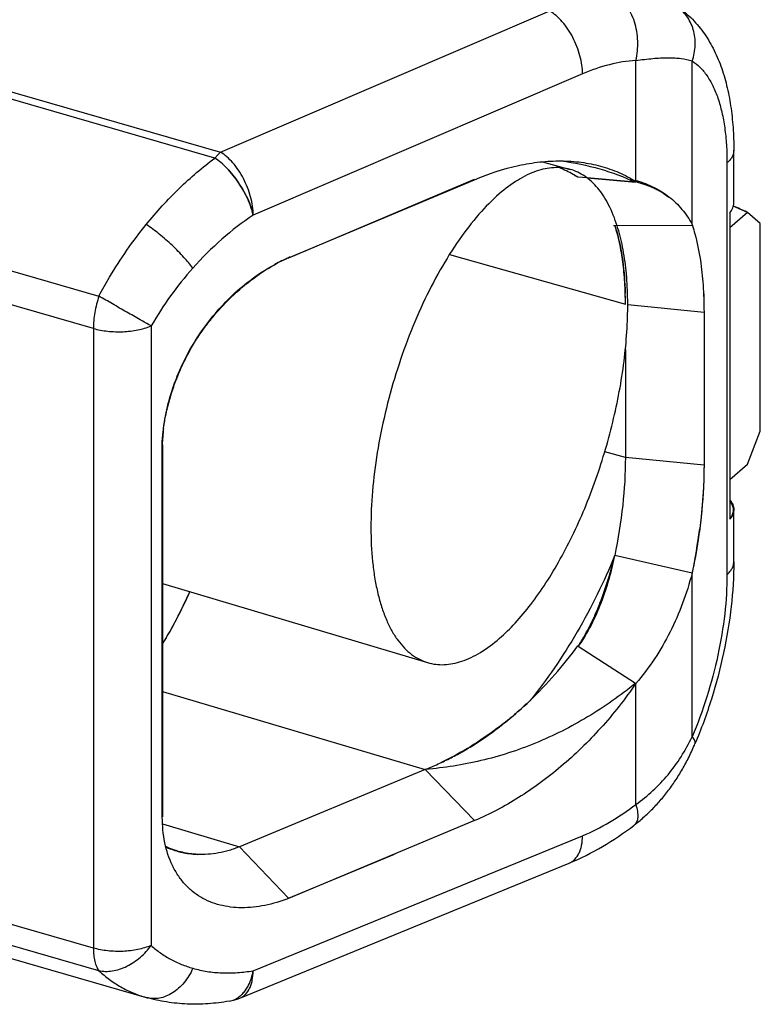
# Model space of a CAD drawing. Header units: millimetres. Extents: x 0 to 210, y 0 to 297.
# Tile 31 of 49: x 133.153 to 133.641, y 212.938 to 213.587. Entities that reach past the tile are written whole.
import ezdxf

# ---------------------------------------------------------------- set-up
doc = ezdxf.new("R2010")
doc.units = ezdxf.units.MM
doc.header["$LTSCALE"] = 19.36
doc.layers.get('0').update_dxf_attribs({"linetype": 'CONTINUOUS'})

msp = doc.modelspace()

# ---------------------------------------------------------------- linework, layer by layer
at = {"color": 9, "linetype": 'Continuous'}
for p, q in [((133.28191, 213.49617), (131.86914, 213.90401)), ((131.87278, 213.90792), (133.28555, 213.50009)), ((133.28555, 213.50009), (133.50261, 213.59318)), ((133.55935, 213.48072), (133.55935, 213.56056)), ((133.59643, 213.45242), (133.5965, 213.56025)), ((133.52421, 213.55167), (133.30713, 213.45858)), ((133.28372, 213.4983), (133.28191, 213.49617)), ((133.28555, 213.50009), (133.28372, 213.4983)), ((133.61943, 213.49295), (133.61943, 213.22151)), ((132.96878, 213.47351), (133.20546, 213.40519)), ((133.20176, 213.38384), (132.96509, 213.45216)), ((133.55401, 213.39957), (133.60428, 213.39462)), ((133.23985, 213.3855), (133.23985, 212.97685)), ((133.20176, 213.38384), (133.20176, 212.97519)), ((133.55245, 213.29869), (133.53888, 213.30253)), ((133.60428, 213.29359), (133.55245, 213.29869)), ((133.59647, 213.11443), (133.59644, 213.22235)), ((133.24733, 213.14437), (133.42045, 213.09288)), ((133.55934, 213.06989), (133.55937, 213.14976)), ((133.24734, 213.05712), (133.29811, 213.04203)), ((133.30713, 212.96024), (133.52422, 213.0493)), ((133.20176, 212.97519), (132.96507, 213.04351)), ((133.20546, 212.96025), (132.96879, 213.02857)), ((133.23647, 212.9426), (133.23674, 212.94252))]:
    msp.add_line(p, q, dxfattribs=at)
at = {"color": 6, "linetype": 'Continuous'}
for p, q in [((133.6239, 213.46672), (133.6239, 213.50129)), ((133.49787, 213.49377), (133.51602, 213.48872)), ((133.63305, 213.46034), (133.62129, 213.45016)), ((133.62129, 213.46013), (133.62129, 213.25807)), ((133.64138, 213.45313), (133.63305, 213.46034)), ((133.64138, 213.31601), (133.64138, 213.45313)), ((133.60428, 213.39462), (133.60428, 213.29359)), ((133.55245, 213.36995), (133.55245, 213.29869)), ((133.63305, 213.29436), (133.64138, 213.31601)), ((133.62129, 213.28418), (133.63305, 213.29436)), ((133.6239, 213.22984), (133.6239, 213.26441)), ((133.24733, 213.21571), (133.42212, 213.16341)), ((133.26393, 213.20727), (133.26405, 213.20724)), ((133.24966, 213.0414), (133.25248, 213.04056)), ((133.25442, 213.03998), (133.25676, 213.03928)), ((132.92917, 213.03131), (133.23647, 212.9426)), ((133.29835, 212.94217), (133.51544, 213.03123)), ((133.23669, 212.94254), (133.23674, 212.94252))]:
    msp.add_line(p, q, dxfattribs=at)
at = {"color": 7, "linetype": 'Continuous'}
for p, q in [((133.28974, 213.48948), (133.28971, 213.48951)), ((133.3304, 213.43043), (133.4529, 213.48189)), ((133.45283, 213.48204), (133.33042, 213.43025)), ((133.4529, 213.48189), (133.45294, 213.48191)), ((133.52727, 213.48307), (133.5211, 213.48362)), ((133.55917, 213.48018), (133.52727, 213.48307)), ((133.55791, 213.48161), (133.55556, 213.48181)), ((133.63305, 213.46034), (133.6236, 213.46443)), ((133.6326, 213.46055), (133.63305, 213.46034)), ((133.59685, 213.45162), (133.54453, 213.45154)), ((133.59664, 213.45162), (133.59666, 213.45155)), ((133.33042, 213.43025), (133.3301, 213.43029)), ((133.33035, 213.43041), (133.3304, 213.43043)), ((133.33037, 213.43051), (133.33055, 213.43059)), ((133.43645, 213.43254), (133.55245, 213.39973)), ((133.24718, 213.30698), (133.24718, 213.30703)), ((133.2472, 213.06161), (133.24718, 213.30698)), ((133.24719, 213.30719), (133.24733, 213.30703)), ((133.24733, 213.30703), (133.24733, 213.06165)), ((133.5454, 213.23401), (133.5453, 213.23376)), ((133.59646, 213.22242), (133.5454, 213.234)), ((133.59646, 213.22242), (133.59644, 213.22235)), ((133.52116, 213.1745), (133.5214, 213.17434)), ((133.52116, 213.1745), (133.5214, 213.17434)), ((133.5214, 213.17434), (133.55923, 213.14988)), ((133.42045, 213.09288), (133.29818, 213.04201)), ((133.45296, 213.05923), (133.42046, 213.09287)), ((133.42087, 213.09304), (133.42047, 213.09287)), ((133.42087, 213.09304), (133.42049, 213.09301)), ((133.24733, 213.06165), (133.2472, 213.0618)), ((133.45305, 213.05926), (133.33047, 213.00797)), ((133.29818, 213.04201), (133.29811, 213.04203)), ((133.29817, 213.04201), (133.33049, 213.0081)), ((133.25674, 213.03922), (133.25691, 213.03917)), ((133.33049, 213.0081), (133.40024, 213.03716)), ((133.30253, 212.94812), (133.30255, 212.94816)), ((133.30253, 212.94812), (133.30255, 212.94816)), ((133.29138, 212.94016), (133.29133, 212.94015))]:
    msp.add_line(p, q, dxfattribs=at)
at = {"color": 40, "linetype": 'Continuous'}
for p, q in [((133.51688, 213.48603), (133.51702, 213.48596)), ((133.51919, 213.48475), (133.51947, 213.48459)), ((133.52727, 213.48307), (133.55917, 213.48018)), ((133.5726, 213.47584), (133.57272, 213.47578)), ((133.54599, 213.45042), (133.54602, 213.45031)), ((133.54653, 213.44856), (133.54655, 213.44848)), ((133.55243, 213.40476), (133.55243, 213.40463)), ((133.55247, 213.40231), (133.55247, 213.40216))]:
    msp.add_line(p, q, dxfattribs=at)
at = {"color": 6, "linetype": 'Continuous'}
msp.add_lwpolyline([(133.55825, 213.05626), (133.55895, 213.0568), (133.55976, 213.05744), (133.56056, 213.05809), (133.56136, 213.05874), (133.56214, 213.05939), (133.56293, 213.06005), (133.5637, 213.06072), (133.56447, 213.0614), (133.56523, 213.06208), (133.56599, 213.06277), (133.56674, 213.06347), (133.56749, 213.06417), (133.56824, 213.06489), (133.56898, 213.06561), (133.56971, 213.06634), (133.57045, 213.06708), (133.57117, 213.06783), (133.5719, 213.06859), (133.57262, 213.06935), (133.57333, 213.07013), (133.57405, 213.07091), (133.57475, 213.07171), (133.57545, 213.07251), (133.57615, 213.07332), (133.57684, 213.07414), (133.57753, 213.07496), (133.57821, 213.0758), (133.57889, 213.07664), (133.57956, 213.07749), (133.58022, 213.07835), (133.58088, 213.07921), (133.58153, 213.08008), (133.58218, 213.08096), (133.58282, 213.08185), (133.58346, 213.08275), (133.58409, 213.08365), (133.58471, 213.08456), (133.58532, 213.08547), (133.58593, 213.08639), (133.58653, 213.08731), (133.58713, 213.08825), (133.58772, 213.08919), (133.58831, 213.09015), (133.58889, 213.09111), (133.58947, 213.09209), (133.59004, 213.09307), (133.5906, 213.09407), (133.59117, 213.09507), (133.59172, 213.09608), (133.59227, 213.0971), (133.59282, 213.09813), (133.59336, 213.09917), (133.59389, 213.10022), (133.59442, 213.10128), (133.59494, 213.10234), (133.59545, 213.10342), (133.59596, 213.1045), (133.59647, 213.10559), (133.59696, 213.10669), (133.59745, 213.1078), (133.59794, 213.10891), (133.59833, 213.10984)], dxfattribs=at)
at = {"color": 7, "linetype": 'Continuous'}
for centre, radius, start, end in [((133.26118, 213.46552), 0.037, 54.52793, 55.93703), ((133.24994, 213.4476), 0.05748, 33.78621, 34.15829), ((133.2341, 213.43689), 0.0766, 33.58433, 33.8597), ((133.23431, 213.43702), 0.07636, 33.30462, 33.58435), ((133.23441, 213.43709), 0.07623, 33.10054, 33.30453), ((133.54226, 213.26496), 0.21545, 65.20803, 67.81627), ((133.26764, 213.45021), 0.04037, 12.82192, 13.2471), ((133.26851, 213.45041), 0.03947, 12.3869, 12.82218), ((133.26951, 213.45063), 0.03845, 11.93983, 12.38695), ((133.53894, 213.42146), 0.0653, 27.50721, 28.19111), ((133.37902, 213.31961), 0.12102, 113.71048, 118.39655), ((133.36874, 213.34339), 0.09519, 113.18291, 113.64977), ((133.36408, 213.30355), 0.11695, 173.02483, 178.29324), ((133.3434, 213.30398), 0.09634, 178.21822, 178.84174), ((133.61123, 213.26673), 0.01328, 319.27572, 324.07739), ((133.61183, 213.26629), 0.01253, 324.10277, 324.47624), ((133.21241, 213.3022), 0.3923, 348.26501, 352.60223), ((133.31636, 213.31848), 0.24987, 309.32142, 313.84435), ((133.26836, 212.96719), 0.03938, 348.33532, 348.83115), ((133.26804, 212.96725), 0.03971, 348.83102, 349.32558), ((133.26779, 212.9673), 0.03996, 349.32556, 349.81881), ((133.28773, 212.95644), 0.0168, 305.55086, 306.4479), ((133.28732, 212.95699), 0.01749, 306.46305, 307.31422), ((133.28751, 212.95673), 0.01717, 307.31418, 308.88758), ((133.28733, 212.95696), 0.01746, 308.88755, 309.60527), ((133.28719, 212.95713), 0.01768, 309.60471, 310.33249), ((133.2871, 212.95723), 0.01781, 310.33248, 311.05188), ((133.28701, 212.95734), 0.01795, 311.05196, 311.74588)]:
    msp.add_arc(centre, radius, start, end, dxfattribs=at)
at = {"color": 40, "linetype": 'Continuous'}
for centre, radius, start, end in [((133.46899, 213.39713), 0.10098, 60.92732, 61.60039), ((133.4683, 213.39588), 0.10241, 60.198, 60.92715), ((133.46714, 213.39387), 0.10473, 58.98315, 60.02098), ((133.55319, 213.43588), 0.04442, 62.83484, 63.91961), ((133.55359, 213.43667), 0.04354, 62.29968, 62.83291), ((133.55381, 213.43709), 0.04306, 61.87555, 62.29946), ((133.44036, 213.41841), 0.11037, 16.85817, 17.47026), ((133.43599, 213.41709), 0.11493, 15.88899, 16.79838), ((133.31665, 213.3999), 0.23583, 1.17926, 1.7595), ((133.31087, 213.39979), 0.24161, 0.59983, 1.14801), ((133.30516, 213.39973), 0.24732, 359.99899, 0.56262)]:
    msp.add_arc(centre, radius, start, end, dxfattribs=at)
at = {"color": 9, "linetype": 'Continuous'}
msp.add_arc((133.4393, 213.2704), 0.23028, 138.31032, 150.01229, dxfattribs=at)
at = {"color": 6, "linetype": 'Continuous'}
for centre, radius, start, end in [((133.2585, 213.0189), 0.07942, 254.12307, 254.79758), ((133.2857, 212.973), 0.03333, 279.83186, 292.30524)]:
    msp.add_arc(centre, radius, start, end, dxfattribs=at)
at = {"color": 9, "linetype": 'Continuous'}
for points, knots in [([(133.55935, 213.56056), (133.56036, 213.5647), (133.56097, 213.57122), (133.56008, 213.57977), (133.55858, 213.586), (133.5563, 213.59175), (133.55332, 213.59682), (133.54974, 213.60101), (133.54694, 213.60319), (133.54548, 213.60406)], [0, 0, 0, 0, 0.264409, 0.399301, 0.532111, 0.660273, 0.78169, 0.895021, 1, 1, 1, 1]), ([(133.52421, 213.55167), (133.5242, 213.55363), (133.52387, 213.55767), (133.5226, 213.56374), (133.5206, 213.56984), (133.51793, 213.57574), (133.51469, 213.58122), (133.51102, 213.58608), (133.50703, 213.59012), (133.50411, 213.5923), (133.50263, 213.59319)], [0, 0, 0, 0, 0.120999, 0.249731, 0.383078, 0.517557, 0.649603, 0.775834, 0.893336, 1, 1, 1, 1]), ([(133.5965, 213.56025), (133.59767, 213.5636), (133.59903, 213.57058), (133.59798, 213.57934), (133.59552, 213.58568), (133.59294, 213.58995), (133.58968, 213.59365), (133.58711, 213.59567), (133.58575, 213.59656)], [0, 0, 0, 0, 0.261595, 0.514985, 0.638679, 0.760381, 0.880595, 1, 1, 1, 1]), ([(133.55935, 213.56056), (133.5535, 213.56016), (133.54147, 213.55816), (133.52997, 213.55414), (133.52421, 213.55167)], [0, 0, 0, 0, 0.483649, 1, 1, 1, 1]), ([(133.55935, 213.56056), (133.5631, 213.56108), (133.57017, 213.56193), (133.57878, 213.56243), (133.585, 213.56229), (133.59034, 213.56183), (133.59415, 213.56104), (133.5965, 213.56025)], [0, 0, 0, 0, 0.30327, 0.570531, 0.69047, 0.801588, 1, 1, 1, 1]), ([(133.5965, 213.56025), (133.59835, 213.55906), (133.60192, 213.55613), (133.60649, 213.55049), (133.61042, 213.54356), (133.61368, 213.53543), (133.61625, 213.52617), (133.61809, 213.51589), (133.6192, 213.50471), (133.61943, 213.49695), (133.61943, 213.49295)], [0, 0, 0, 0, 0.089418, 0.186683, 0.293961, 0.412465, 0.542647, 0.684389, 0.837138, 1, 1, 1, 1]), ([(133.23668, 213.45242), (133.24346, 213.46077), (133.25764, 213.47637), (133.27366, 213.49009), (133.28191, 213.49617)], [0, 0, 0, 0, 0.512228, 1, 1, 1, 1]), ([(133.30713, 213.45858), (133.30712, 213.46054), (133.30678, 213.46458), (133.30552, 213.47065), (133.30352, 213.47675), (133.30085, 213.48265), (133.29762, 213.48813), (133.29394, 213.49298), (133.28995, 213.49703), (133.28703, 213.49921), (133.28555, 213.50009)], [0, 0, 0, 0, 0.120997, 0.249727, 0.38307, 0.517546, 0.649591, 0.775824, 0.89333, 1, 1, 1, 1]), ([(133.6239, 213.50129), (133.6239, 213.50056), (133.6237, 213.49905), (133.62281, 213.49687), (133.62137, 213.49479), (133.62013, 213.49355), (133.61943, 213.49295)], [0, 0, 0, 0, 0.225337, 0.461679, 0.717946, 1, 1, 1, 1]), ([(133.30713, 213.45858), (133.29992, 213.45377), (133.28587, 213.4429), (133.27334, 213.43032), (133.26734, 213.42356)], [0, 0, 0, 0, 0.489418, 1, 1, 1, 1]), ([(133.20546, 213.40519), (133.20769, 213.4094), (133.21694, 213.42587), (133.22776, 213.44147), (133.23668, 213.45242)], [0, 0, 0, 0, 0.252365, 1, 1, 1, 1]), ([(133.26734, 213.42356), (133.2665, 213.42473), (133.26461, 213.42716), (133.26021, 213.43223), (133.25379, 213.43869), (133.2455, 213.44595), (133.23961, 213.45041), (133.23668, 213.45242)], [0, 0, 0, 0, 0.102159, 0.217821, 0.476614, 0.747537, 1, 1, 1, 1]), ([(133.20546, 213.40519), (133.20428, 213.40163), (133.2029, 213.39623), (133.20193, 213.38904), (133.20176, 213.38554), (133.20176, 213.38384)], [0, 0, 0, 0, 0.517126, 0.765709, 1, 1, 1, 1]), ([(133.23985, 213.3855), (133.2374, 213.38685), (133.23203, 213.38987), (133.22354, 213.3947), (133.21452, 213.3999), (133.20843, 213.40344), (133.20546, 213.40519)], [0, 0, 0, 0, 0.211462, 0.466771, 0.739143, 1, 1, 1, 1]), ([(133.20176, 213.38384), (133.20484, 213.38295), (133.21135, 213.38173), (133.22127, 213.38142), (133.23094, 213.38256), (133.23706, 213.38433), (133.23985, 213.3855)], [0, 0, 0, 0, 0.248563, 0.509934, 0.766119, 1, 1, 1, 1]), ([(133.61943, 213.22151), (133.62013, 213.2221), (133.62137, 213.22334), (133.62281, 213.22542), (133.6237, 213.2276), (133.6239, 213.22911), (133.6239, 213.22984)], [0, 0, 0, 0, 0.282054, 0.538321, 0.774663, 1, 1, 1, 1]), ([(133.61943, 213.22151), (133.61943, 213.21288), (133.6183, 213.19503), (133.61379, 213.16804), (133.60661, 213.14084), (133.60013, 213.12308), (133.59647, 213.11443)], [0, 0, 0, 0, 0.234933, 0.486013, 0.744213, 1, 1, 1, 1]), ([(133.55934, 213.06989), (133.56329, 213.07266), (133.57084, 213.07876), (133.58086, 213.08937), (133.58952, 213.1013), (133.59431, 213.10995), (133.59647, 213.11443)], [0, 0, 0, 0, 0.247111, 0.494967, 0.745366, 1, 1, 1, 1]), ([(133.59833, 213.10984), (133.59845, 213.11013), (133.59855, 213.11083), (133.59823, 213.11195), (133.59752, 213.11319), (133.59686, 213.114), (133.59647, 213.11443)], [0, 0, 0, 0, 0.180284, 0.395463, 0.66592, 1, 1, 1, 1]), ([(133.52422, 213.0493), (133.53033, 213.05181), (133.54254, 213.05793), (133.5538, 213.06563), (133.55934, 213.06989)], [0, 0, 0, 0, 0.486134, 1, 1, 1, 1]), ([(133.55934, 213.06989), (133.5598, 213.06839), (133.56035, 213.06618), (133.56065, 213.06332), (133.56064, 213.06145), (133.5604, 213.0598), (133.55993, 213.05836), (133.55922, 213.05716), (133.55859, 213.05652), (133.55825, 213.05626)], [0, 0, 0, 0, 0.327087, 0.469705, 0.598173, 0.713208, 0.816446, 0.910691, 1, 1, 1, 1]), ([(133.51544, 213.03123), (133.51611, 213.03151), (133.51742, 213.03221), (133.5198, 213.03421), (133.52165, 213.03699), (133.52293, 213.04023), (133.52393, 213.04409), (133.5242, 213.04718), (133.52422, 213.0493)], [0, 0, 0, 0, 0.102688, 0.208299, 0.437066, 0.564163, 0.700469, 1, 1, 1, 1]), ([(133.23985, 212.97685), (133.23706, 212.97569), (133.23094, 212.97391), (133.22127, 212.97277), (133.21135, 212.97308), (133.20484, 212.9743), (133.20176, 212.97519)], [0, 0, 0, 0, 0.233884, 0.490069, 0.75144, 1, 1, 1, 1]), ([(133.20546, 212.96025), (133.20684, 212.95998), (133.20978, 212.95968), (133.21436, 212.96002), (133.21916, 212.96116), (133.22564, 212.96379), (133.23302, 212.96877), (133.23783, 212.97404), (133.23985, 212.97685)], [0, 0, 0, 0, 0.105037, 0.219341, 0.342297, 0.472178, 0.740745, 1, 1, 1, 1]), ([(133.23985, 212.97685), (133.24181, 212.9751), (133.24593, 212.97182), (133.25264, 212.96766), (133.2598, 212.9643), (133.26481, 212.9626), (133.26735, 212.96187)], [0, 0, 0, 0, 0.250023, 0.498805, 0.748234, 1, 1, 1, 1]), ([(133.20176, 212.97519), (133.20176, 212.97363), (133.20189, 212.97067), (133.20257, 212.96654), (133.2037, 212.96306), (133.20482, 212.96107), (133.20546, 212.96025)], [0, 0, 0, 0, 0.299446, 0.567199, 0.800469, 1, 1, 1, 1]), ([(133.20546, 212.96025), (133.20766, 212.95818), (133.21228, 212.95431), (133.21984, 212.94939), (133.22792, 212.94543), (133.23358, 212.94343), (133.23647, 212.9426)], [0, 0, 0, 0, 0.251858, 0.500922, 0.74953, 1, 1, 1, 1]), ([(133.26735, 212.96187), (133.26585, 212.95849), (133.26212, 212.95231), (133.25559, 212.94631), (133.24978, 212.94328), (133.24538, 212.94199), (133.24099, 212.94167), (133.23813, 212.94213), (133.23677, 212.94252)], [0, 0, 0, 0, 0.282738, 0.544364, 0.665845, 0.781246, 0.891924, 1, 1, 1, 1]), ([(133.26735, 212.96187), (133.27043, 212.96099), (133.27679, 212.95959), (133.28664, 212.95863), (133.29683, 212.9588), (133.30368, 212.95965), (133.30713, 212.96024)], [0, 0, 0, 0, 0.23952, 0.485053, 0.738187, 1, 1, 1, 1]), ([(133.29835, 212.94217), (133.29903, 212.94244), (133.30033, 212.94315), (133.30272, 212.94514), (133.30456, 212.94792), (133.30584, 212.95116), (133.30684, 212.95502), (133.30711, 212.95812), (133.30713, 212.96024)], [0, 0, 0, 0, 0.102678, 0.208281, 0.43704, 0.564138, 0.700448, 1, 1, 1, 1])]:
    msp.add_open_spline(points, degree=3, knots=knots, dxfattribs=at)
at = {"color": 6, "linetype": 'Continuous'}
for points, knots in [([(133.58562, 213.59664), (133.58916, 213.59437), (133.59577, 213.5891), (133.604, 213.57949), (133.61058, 213.56863), (133.61567, 213.55676), (133.61946, 213.54401), (133.62207, 213.53044), (133.62359, 213.51611), (133.6239, 213.5063), (133.6239, 213.50129)], [0, 0, 0, 0, 0.117953, 0.235202, 0.352887, 0.472691, 0.596294, 0.724981, 0.859487, 1, 1, 1, 1]), ([(133.55245, 213.29869), (133.55245, 213.28819), (133.55113, 213.26646), (133.54767, 213.24499), (133.5454, 213.23401)], [0, 0, 0, 0, 0.483683, 1, 1, 1, 1]), ([(133.6239, 213.22984), (133.6239, 213.22004), (133.62265, 213.19991), (133.61762, 213.16961), (133.60962, 213.13927), (133.6024, 213.11949), (133.59833, 213.10984)], [0, 0, 0, 0, 0.238266, 0.488984, 0.745449, 1, 1, 1, 1]), ([(133.51544, 213.03123), (133.52297, 213.03431), (133.53784, 213.04176), (133.55158, 213.05111), (133.55825, 213.05626)], [0, 0, 0, 0, 0.491206, 1, 1, 1, 1]), ([(133.29133, 212.94015), (133.28672, 212.93936), (133.27748, 212.93823), (133.26362, 212.93802), (133.24998, 212.93934), (133.24111, 212.94128), (133.23677, 212.94252)], [0, 0, 0, 0, 0.25505, 0.506195, 0.75424, 1, 1, 1, 1])]:
    msp.add_open_spline(points, degree=3, knots=knots, dxfattribs=at)
at = {"color": 7, "linetype": 'Continuous'}
for points, knots in [([(133.28971, 213.48951), (133.28847, 213.49079), (133.28598, 213.49315), (133.28327, 213.49526), (133.28191, 213.49617)], [0, 0, 0, 0, 0.521489, 1, 1, 1, 1]), ([(133.28974, 213.48948), (133.29115, 213.48803), (133.29387, 213.48492), (133.29633, 213.48161), (133.2975, 213.47987)], [0, 0, 0, 0, 0.492045, 1, 1, 1, 1]), ([(133.29771, 213.47957), (133.29651, 213.48136), (133.294, 213.48478), (133.29119, 213.48798), (133.28974, 213.48948)], [0, 0, 0, 0, 0.507962, 1, 1, 1, 1]), ([(133.45294, 213.48191), (133.46228, 213.4859), (133.4766, 213.49063), (133.49595, 213.49383), (133.50985, 213.49458), (133.52329, 213.4937), (133.53615, 213.49116), (133.54828, 213.48693), (133.5558, 213.48297), (133.55935, 213.48072)], [0, 0, 0, 0, 0.275631, 0.405844, 0.531312, 0.652587, 0.770425, 0.885816, 1, 1, 1, 1]), ([(133.51602, 213.48872), (133.5143, 213.4892), (133.51072, 213.48987), (133.50517, 213.48998), (133.49943, 213.48921), (133.49355, 213.48756), (133.48756, 213.48506), (133.47917, 213.48043), (133.47322, 213.47593), (133.46936, 213.47259)], [0, 0, 0, 0, 0.104511, 0.211512, 0.323149, 0.441224, 0.567137, 0.701895, 1, 1, 1, 1]), ([(133.5211, 213.48362), (133.52012, 213.48422), (133.51615, 213.48651), (133.51203, 213.48853), (133.50886, 213.48986)], [0, 0, 0, 0, 0.250656, 1, 1, 1, 1]), ([(133.51025, 213.49431), (133.5188, 213.49319), (133.53555, 213.48975), (133.55156, 213.48374), (133.55917, 213.48018)], [0, 0, 0, 0, 0.506338, 1, 1, 1, 1]), ([(133.54703, 213.45154), (133.54551, 213.4563), (133.54283, 213.46308), (133.53815, 213.47121), (133.5344, 213.47635), (133.53029, 213.48071), (133.52585, 213.48427), (133.5211, 213.48699), (133.51773, 213.48824), (133.51602, 213.48872)], [0, 0, 0, 0, 0.297138, 0.431542, 0.557249, 0.675314, 0.787184, 0.894693, 1, 1, 1, 1]), ([(133.30252, 213.47125), (133.30181, 213.47267), (133.30031, 213.4755), (133.29861, 213.47822), (133.29771, 213.47957)], [0, 0, 0, 0, 0.495908, 1, 1, 1, 1]), ([(133.29827, 213.47872), (133.29867, 213.47811), (133.3002, 213.47569), (133.30159, 213.47318), (133.30254, 213.47126)], [0, 0, 0, 0, 0.252728, 1, 1, 1, 1]), ([(133.55935, 213.48071), (133.56141, 213.48007), (133.56542, 213.4788), (133.57029, 213.47697), (133.57389, 213.47522), (133.57721, 213.47332), (133.57953, 213.47165), (133.581, 213.47048)], [0, 0, 0, 0, 0.268755, 0.523485, 0.645999, 0.765912, 1, 1, 1, 1]), ([(133.55971, 213.48145), (133.56371, 213.48023), (133.57123, 213.4773), (133.5781, 213.47302), (133.58114, 213.47066)], [0, 0, 0, 0, 0.520505, 1, 1, 1, 1]), ([(133.30713, 213.45858), (133.30669, 213.46068), (133.30538, 213.46501), (133.30357, 213.46914), (133.30252, 213.47125)], [0, 0, 0, 0, 0.475417, 1, 1, 1, 1]), ([(133.30256, 213.47124), (133.30353, 213.46927), (133.30522, 213.46543), (133.30647, 213.46141), (133.30693, 213.45946)], [0, 0, 0, 0, 0.521898, 1, 1, 1, 1]), ([(133.46936, 213.47259), (133.46457, 213.46844), (133.45512, 213.45878), (133.44216, 213.44189), (133.42986, 213.42213), (133.41854, 213.39997), (133.40847, 213.37597), (133.39991, 213.35072), (133.39308, 213.32485), (133.38814, 213.29902), (133.38521, 213.27387), (133.38438, 213.25002), (133.38545, 213.23126), (133.38746, 213.21743), (133.38944, 213.208), (133.39193, 213.19932), (133.39491, 213.19143), (133.39836, 213.18439), (133.40227, 213.17823), (133.40662, 213.173), (133.41139, 213.16873), (133.41654, 213.16547), (133.42024, 213.16397), (133.42212, 213.16341)], [0, 0, 0, 0, 0.055334, 0.117387, 0.185347, 0.258066, 0.334173, 0.412147, 0.490392, 0.567301, 0.641321, 0.711022, 0.775169, 0.804866, 0.832855, 0.859086, 0.883551, 0.906285, 0.927386, 0.947019, 0.965431, 0.982956, 1, 1, 1, 1]), ([(133.58114, 213.47066), (133.5843, 213.46821), (133.59011, 213.4626), (133.59457, 213.45588), (133.59647, 213.45235)], [0, 0, 0, 0, 0.499422, 1, 1, 1, 1]), ([(133.62129, 213.46013), (133.62209, 213.4611), (133.62309, 213.46269), (133.62379, 213.465), (133.6239, 213.46615), (133.6239, 213.46672)], [0, 0, 0, 0, 0.523145, 0.764835, 1, 1, 1, 1]), ([(133.46936, 213.17937), (133.47304, 213.18255), (133.48032, 213.18971), (133.49055, 213.202), (133.50046, 213.21615), (133.5099, 213.23196), (133.51874, 213.24919), (133.52683, 213.26759), (133.53405, 213.28687), (133.5403, 213.30674), (133.54548, 213.32691), (133.54951, 213.34705), (133.55232, 213.36688), (133.55389, 213.38609), (133.55418, 213.40438), (133.55319, 213.42149), (133.55093, 213.43715), (133.54849, 213.44696), (133.54703, 213.45154)], [0, 0, 0, 0, 0.049548, 0.103928, 0.162769, 0.225534, 0.291563, 0.360103, 0.430334, 0.501396, 0.572408, 0.642489, 0.710782, 0.776474, 0.838822, 0.897177, 0.951019, 1, 1, 1, 1]), ([(133.55248, 213.39972), (133.55248, 213.40454), (133.55221, 213.41389), (133.55095, 213.42742), (133.54884, 213.43992), (133.54681, 213.44781), (133.54564, 213.45154)], [0, 0, 0, 0, 0.275381, 0.534698, 0.776544, 1, 1, 1, 1]), ([(133.59666, 213.45155), (133.59722, 213.4498), (133.59943, 213.44235), (133.60099, 213.43472), (133.60189, 213.42886)], [0, 0, 0, 0, 0.236677, 1, 1, 1, 1]), ([(133.2471, 213.30698), (133.24719, 213.30996), (133.24766, 213.31605), (133.24963, 213.32858), (133.25306, 213.34127), (133.25781, 213.35383), (133.2621, 213.36322), (133.26704, 213.37235), (133.27262, 213.3811), (133.27878, 213.38939), (133.28755, 213.39967), (133.29935, 213.41108), (133.31442, 213.42231), (133.32506, 213.42817), (133.33037, 213.43051)], [0, 0, 0, 0, 0.057259, 0.117239, 0.243487, 0.308863, 0.375067, 0.441636, 0.508151, 0.574309, 0.639835, 0.767608, 0.88866, 1, 1, 1, 1]), ([(133.248, 213.31775), (133.24934, 213.32885), (133.25372, 213.34554), (133.26326, 213.3664), (133.27237, 213.38148), (133.28304, 213.3953), (133.29495, 213.40752), (133.30774, 213.41787), (133.31686, 213.42357), (133.32146, 213.42606)], [0, 0, 0, 0, 0.247469, 0.376902, 0.507306, 0.636535, 0.762637, 0.884098, 1, 1, 1, 1]), ([(133.60188, 213.42887), (133.60271, 213.42341), (133.60392, 213.412), (133.60428, 213.40055), (133.60428, 213.39462)], [0, 0, 0, 0, 0.48283, 1, 1, 1, 1]), ([(133.60189, 213.42886), (133.60272, 213.4234), (133.60393, 213.412), (133.60428, 213.40055), (133.60428, 213.39462)], [0, 0, 0, 0, 0.482518, 1, 1, 1, 1]), ([(133.60428, 213.29359), (133.60428, 213.28676), (133.60377, 213.27275), (133.60237, 213.2588), (133.60145, 213.25169)], [0, 0, 0, 0, 0.487992, 1, 1, 1, 1]), ([(133.60428, 213.29359), (133.60428, 213.29022), (133.60404, 213.27622), (133.60283, 213.26223), (133.60145, 213.25169)], [0, 0, 0, 0, 0.240625, 1, 1, 1, 1]), ([(133.62129, 213.27075), (133.62209, 213.26982), (133.62309, 213.2683), (133.62379, 213.26606), (133.6239, 213.26495), (133.6239, 213.26441)], [0, 0, 0, 0, 0.524974, 0.766016, 1, 1, 1, 1]), ([(133.62129, 213.25807), (133.62205, 213.25894), (133.62299, 213.2604), (133.6236, 213.26253), (133.62373, 213.2641), (133.62355, 213.26568), (133.6229, 213.2678), (133.62201, 213.26927), (133.62129, 213.27018)], [0, 0, 0, 0, 0.262018, 0.382255, 0.49949, 0.617167, 0.738347, 1, 1, 1, 1]), ([(133.6239, 213.26441), (133.6239, 213.26348), (133.62355, 213.26154), (133.62261, 213.25982), (133.62203, 213.25901)], [0, 0, 0, 0, 0.480433, 1, 1, 1, 1]), ([(133.60145, 213.25169), (133.60113, 213.24927), (133.59975, 213.23947), (133.59798, 213.22972), (133.59646, 213.22242)], [0, 0, 0, 0, 0.246609, 1, 1, 1, 1]), ([(133.54529, 213.23373), (133.54178, 213.22518), (133.53414, 213.20818), (133.52098, 213.18352), (133.50618, 213.16003), (133.49518, 213.14528), (133.48944, 213.13828)], [0, 0, 0, 0, 0.249938, 0.503351, 0.755007, 1, 1, 1, 1]), ([(133.54534, 213.23396), (133.54424, 213.22871), (133.54169, 213.21826), (133.53664, 213.2029), (133.53011, 213.18805), (133.52454, 213.17874), (133.52141, 213.17434)], [0, 0, 0, 0, 0.248596, 0.498703, 0.749435, 1, 1, 1, 1]), ([(133.5357, 213.2026), (133.5377, 213.20772), (133.54124, 213.21808), (133.54407, 213.22866), (133.54534, 213.23396)], [0, 0, 0, 0, 0.501592, 1, 1, 1, 1]), ([(133.59644, 213.22235), (133.59463, 213.21569), (133.59046, 213.20253), (133.5823, 213.18356), (133.57208, 213.16575), (133.56383, 213.15487), (133.55937, 213.14976)], [0, 0, 0, 0, 0.252075, 0.503139, 0.752382, 1, 1, 1, 1]), ([(133.26531, 213.21033), (133.26256, 213.20418), (133.25693, 213.19248), (133.25059, 213.18115), (133.24733, 213.17583)], [0, 0, 0, 0, 0.518999, 1, 1, 1, 1]), ([(133.24733, 213.17574), (133.25062, 213.18107), (133.25703, 213.1924), (133.26268, 213.20413), (133.26543, 213.21029)], [0, 0, 0, 0, 0.481149, 1, 1, 1, 1]), ([(133.5214, 213.17434), (133.52284, 213.17656), (133.52554, 213.1811), (133.52925, 213.18811), (133.53267, 213.19527), (133.53474, 213.20014), (133.5357, 213.2026)], [0, 0, 0, 0, 0.249702, 0.499796, 0.749977, 1, 1, 1, 1]), ([(133.42212, 213.16341), (133.42385, 213.16289), (133.42746, 213.16215), (133.43308, 213.16195), (133.43888, 213.16266), (133.44484, 213.16428), (133.45091, 213.16678), (133.45943, 213.17143), (133.46545, 213.17598), (133.46936, 213.17937)], [0, 0, 0, 0, 0.104632, 0.211562, 0.323029, 0.440924, 0.566717, 0.701468, 1, 1, 1, 1]), ([(133.48945, 213.13827), (133.4952, 213.14378), (133.50628, 213.15545), (133.51632, 213.16801), (133.52116, 213.1745)], [0, 0, 0, 0, 0.496146, 1, 1, 1, 1]), ([(133.55923, 213.14988), (133.54922, 213.14172), (133.52811, 213.12683), (133.49377, 213.10953), (133.45778, 213.0979), (133.43311, 213.09401), (133.42087, 213.09304)], [0, 0, 0, 0, 0.255298, 0.508622, 0.757289, 1, 1, 1, 1]), ([(133.55937, 213.14976), (133.55234, 213.13941), (133.53701, 213.11998), (133.51096, 213.09466), (133.48305, 213.07403), (133.46309, 213.06346), (133.45305, 213.05926)], [0, 0, 0, 0, 0.26561, 0.523195, 0.768961, 1, 1, 1, 1]), ([(133.48944, 213.13828), (133.48705, 213.13599), (133.48222, 213.13152), (133.47721, 213.12727), (133.47468, 213.1252)], [0, 0, 0, 0, 0.502949, 1, 1, 1, 1]), ([(133.47467, 213.12519), (133.473, 213.12387), (133.46637, 213.11873), (133.4595, 213.11391), (133.45424, 213.11052)], [0, 0, 0, 0, 0.253875, 1, 1, 1, 1]), ([(133.45434, 213.11037), (133.45783, 213.11261), (133.46474, 213.11739), (133.47141, 213.12249), (133.47469, 213.12517)], [0, 0, 0, 0, 0.494804, 1, 1, 1, 1]), ([(133.42049, 213.09301), (133.42338, 213.09411), (133.42912, 213.09654), (133.43762, 213.10065), (133.44607, 213.10524), (133.45159, 213.1086), (133.45434, 213.11037)], [0, 0, 0, 0, 0.243178, 0.490736, 0.743041, 1, 1, 1, 1]), ([(133.45424, 213.11052), (133.45229, 213.10926), (133.44459, 213.10446), (133.43659, 213.10013), (133.43048, 213.09724)], [0, 0, 0, 0, 0.255371, 1, 1, 1, 1]), ([(133.33047, 213.00797), (133.32536, 213.006), (133.3152, 213.00292), (133.30217, 213.00147), (133.29227, 213.00208), (133.28526, 213.00339), (133.27862, 213.00558), (133.27243, 213.00868), (133.26676, 213.01266), (133.2617, 213.01752), (133.25732, 213.02321), (133.25237, 213.03201), (133.24824, 213.04492), (133.24725, 213.0559), (133.2472, 213.06161)], [0, 0, 0, 0, 0.135446, 0.261892, 0.322143, 0.380735, 0.438105, 0.494817, 0.551533, 0.608976, 0.667861, 0.728823, 0.858511, 1, 1, 1, 1]), ([(133.25676, 213.03928), (133.25613, 213.03947), (133.25365, 213.04026), (133.25123, 213.04125), (133.24949, 213.0421)], [0, 0, 0, 0, 0.254093, 1, 1, 1, 1]), ([(133.2495, 213.04203), (133.25008, 213.04175), (133.25243, 213.04066), (133.25487, 213.03978), (133.25674, 213.03922)], [0, 0, 0, 0, 0.247764, 1, 1, 1, 1]), ([(133.25671, 213.03911), (133.25609, 213.03929), (133.25365, 213.04005), (133.25127, 213.04101), (133.24955, 213.04186)], [0, 0, 0, 0, 0.25204, 1, 1, 1, 1]), ([(133.29811, 213.04203), (133.29698, 213.04154), (133.2947, 213.04064), (133.29008, 213.03913), (133.28424, 213.03776), (133.27721, 213.03691), (133.27252, 213.03687), (133.27021, 213.03699)], [0, 0, 0, 0, 0.129111, 0.257295, 0.509678, 0.756981, 1, 1, 1, 1]), ([(133.2702, 213.03697), (133.26903, 213.03702), (133.26449, 213.03734), (133.25997, 213.03816), (133.25671, 213.03911)], [0, 0, 0, 0, 0.255122, 1, 1, 1, 1]), ([(133.2702, 213.03699), (133.26904, 213.03705), (133.26451, 213.03742), (133.26001, 213.03831), (133.25676, 213.03928)], [0, 0, 0, 0, 0.254072, 1, 1, 1, 1]), ([(133.25691, 213.03917), (133.25797, 213.03886), (133.26232, 213.03773), (133.26681, 213.03715), (133.2702, 213.03697)], [0, 0, 0, 0, 0.246071, 1, 1, 1, 1]), ([(133.30255, 212.94816), (133.30311, 212.949), (133.30526, 212.95276), (133.30654, 212.95698), (133.30713, 212.96024)], [0, 0, 0, 0, 0.233959, 1, 1, 1, 1]), ([(133.29135, 212.94015), (133.29248, 212.94035), (133.29473, 212.94103), (133.29676, 212.94222), (133.29771, 212.94293)], [0, 0, 0, 0, 0.491984, 1, 1, 1, 1]), ([(133.29771, 212.94293), (133.29817, 212.94326), (133.3, 212.94476), (133.30154, 212.94661), (133.30253, 212.94812)], [0, 0, 0, 0, 0.239241, 1, 1, 1, 1]), ([(133.30252, 212.94813), (133.30225, 212.94773), (133.3012, 212.94623), (133.29997, 212.94485), (133.29896, 212.94394)], [0, 0, 0, 0, 0.259933, 1, 1, 1, 1])]:
    msp.add_open_spline(points, degree=3, knots=knots, dxfattribs=at)
for points in [[(133.28971, 213.48951), (133.28972, 213.4895), (133.28973, 213.48949), (133.28974, 213.48948)], [(133.30254, 212.94817), (133.30253, 212.94815), (133.30252, 212.94814), (133.30252, 212.94813)]]:
    msp.add_open_spline(points, degree=3, dxfattribs=at)
at = {"color": 40, "linetype": 'Continuous'}
for points, knots in [([(133.55936, 213.48071), (133.5617, 213.47998), (133.56599, 213.47861), (133.57027, 213.47694), (133.57229, 213.47599), (133.5726, 213.47584)], [0, 0, 0, 0, 0.494531, 0.922745, 1, 1, 1, 1]), ([(133.57411, 213.47507), (133.5749, 213.47465), (133.57687, 213.47351), (133.5787, 213.47224), (133.57979, 213.47142)], [0, 0, 0, 0, 0.386668, 1, 1, 1, 1]), ([(133.54655, 213.44848), (133.54832, 213.44226), (133.55096, 213.42925), (133.55214, 213.41447), (133.55237, 213.40714)], [0, 0, 0, 0, 0.525844, 1, 1, 1, 1])]:
    msp.add_open_spline(points, degree=3, knots=knots, dxfattribs=at)

doc.saveas('drawing.dxf')
